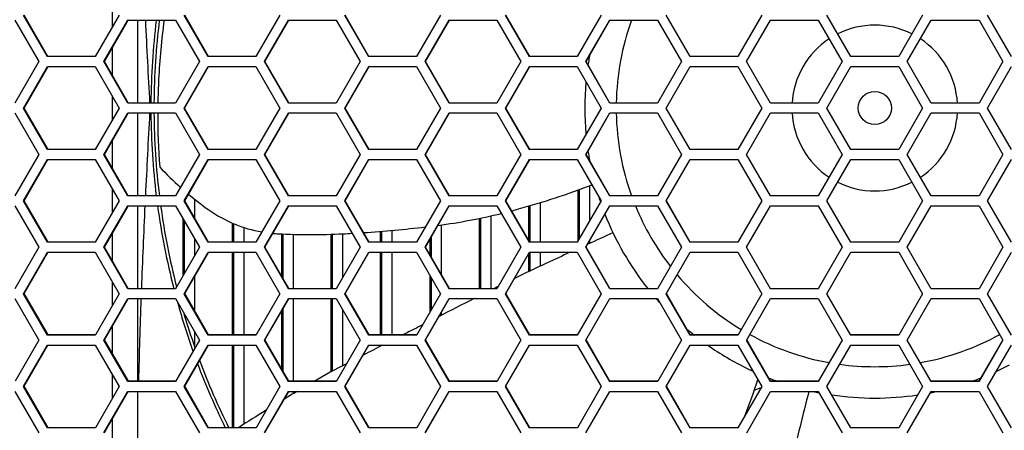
# Model space of a CAD drawing. Header units: millimetres. Extents: x 0 to 420, y -341 to 792.
# Tile 202 of 256: x 161 to 171, y 222 to 226. Entities that reach past the tile are written whole.
import ezdxf

# ---------------------------------------------------------------- set-up
doc = ezdxf.new("R2010")
doc.units = ezdxf.units.MM
doc.header["$LTSCALE"] = 23.1
doc.layers.get('0').update_dxf_attribs({"linetype": 'CONTINUOUS'})

msp = doc.modelspace()

# ---------------------------------------------------------------- linework, layer by layer
at = {"color": 7, "linetype": 'Continuous'}
for p, q in [((161.7558, 226.0125), (161.7558, 226.2471)), ((160.7544, 226.0788), (160.9995, 225.6538)), ((161.0878, 225.7048), (160.8426, 226.1298)), ((161.0923, 225.7074), (160.849, 226.1291)), ((161.8235, 226.1298), (161.5782, 225.7048)), ((161.6665, 225.6538), (161.9118, 226.0788)), ((161.6723, 225.6535), (161.9174, 226.0781)), ((161.9118, 226.0788), (162.4023, 226.0788)), ((161.9174, 226.0781), (161.9118, 226.0788)), ((162.0108, 226.0781), (162.0108, 225.2288)), ((162.4023, 226.0788), (162.6475, 225.6538)), ((162.7358, 225.7048), (162.4906, 226.1298)), ((162.7394, 225.7069), (162.4958, 226.1291)), ((163.4717, 226.1298), (163.2264, 225.7048)), ((163.3147, 225.6538), (163.56, 226.0788)), ((163.3192, 225.6535), (163.5644, 226.0781)), ((163.56, 226.0788), (164.0506, 226.0788)), ((164.0506, 226.0788), (164.2958, 225.6538)), ((164.3842, 225.7048), (164.1389, 226.1298)), ((164.3868, 225.7064), (164.1429, 226.1291)), ((165.1201, 226.1298), (164.8748, 225.7048)), ((164.9631, 225.6538), (165.2085, 226.0788)), ((164.9665, 225.6535), (165.2117, 226.0781)), ((165.2085, 226.0788), (165.6991, 226.0788)), ((165.6991, 226.0788), (165.9444, 225.6538)), ((166.0328, 225.7048), (165.7874, 226.1298)), ((166.0354, 225.7044), (165.7902, 226.1291)), ((166.7688, 226.1298), (166.5235, 225.7048)), ((166.6118, 225.6538), (166.8572, 226.0788)), ((166.614, 225.6535), (166.8592, 226.0781)), ((166.8572, 226.0788), (167.3479, 226.0788)), ((167.3479, 226.0788), (167.5932, 225.6538)), ((167.6816, 225.7048), (167.4362, 226.1298)), ((168.4177, 226.1298), (168.1723, 225.7048)), ((168.2606, 225.6538), (168.506, 226.0788)), ((168.506, 226.0788), (168.9967, 226.0788)), ((168.9967, 226.0788), (169.2421, 225.6538)), ((169.3304, 225.7048), (169.0851, 226.1298)), ((170.0666, 226.1298), (169.8212, 225.7048)), ((169.9095, 225.6538), (170.1549, 226.0788)), ((170.1549, 226.0788), (170.6456, 226.0788)), ((170.6456, 226.0788), (170.891, 225.6538)), ((170.9793, 225.7048), (170.734, 226.1298)), ((161.7558, 225.5087), (161.7558, 225.7982)), ((161.5782, 225.7048), (161.0878, 225.7048)), ((163.2264, 225.7048), (162.7358, 225.7048)), ((164.8748, 225.7048), (164.3842, 225.7048)), ((166.5235, 225.7048), (166.0328, 225.7048)), ((168.1723, 225.7048), (167.6816, 225.7048)), ((169.8212, 225.7048), (169.3304, 225.7048)), ((160.9995, 225.6538), (160.7543, 225.2288)), ((160.8426, 225.1778), (161.0878, 225.6028)), ((160.849, 225.1778), (161.094, 225.6025)), ((161.0878, 225.6028), (161.5782, 225.6028)), ((161.5782, 225.6028), (161.8234, 225.1778)), ((161.9117, 225.2288), (161.6665, 225.6538)), ((161.6723, 225.6535), (161.6665, 225.6538)), ((161.9159, 225.2312), (161.6723, 225.6535)), ((162.6475, 225.6538), (162.4022, 225.2288)), ((162.4905, 225.1778), (162.7358, 225.6028)), ((162.4957, 225.1778), (162.7408, 225.6025)), ((162.7358, 225.6028), (163.2263, 225.6028)), ((163.2263, 225.6028), (163.4716, 225.1778)), ((163.5599, 225.2288), (163.3147, 225.6538)), ((163.3192, 225.6535), (163.3147, 225.6538)), ((163.5632, 225.2307), (163.3192, 225.6535)), ((164.2958, 225.6538), (164.0505, 225.2288)), ((164.1388, 225.1778), (164.3842, 225.6028)), ((164.1428, 225.1778), (164.3879, 225.6025)), ((164.3842, 225.6028), (164.8748, 225.6028)), ((164.3879, 225.6025), (164.3842, 225.6028)), ((164.8748, 225.6028), (165.1201, 225.1778)), ((165.2084, 225.2288), (164.9631, 225.6538)), ((165.2116, 225.2288), (164.9665, 225.6535)), ((165.9444, 225.6538), (165.6991, 225.2288)), ((165.7874, 225.1778), (166.0328, 225.6028)), ((165.7902, 225.1778), (166.0354, 225.6025)), ((166.0328, 225.6028), (166.5235, 225.6028)), ((166.5235, 225.6028), (166.7688, 225.1778)), ((166.8571, 225.2288), (166.6118, 225.6538)), ((166.8591, 225.2288), (166.614, 225.6535)), ((167.5932, 225.6538), (167.3479, 225.2288)), ((167.4362, 225.1778), (167.6816, 225.6028)), ((167.6816, 225.6028), (168.1723, 225.6028)), ((168.1723, 225.6028), (168.4177, 225.1778)), ((168.506, 225.2288), (168.2606, 225.6538)), ((169.2421, 225.6538), (168.9967, 225.2288)), ((169.0851, 225.1778), (169.3304, 225.6028)), ((169.3304, 225.6028), (169.8212, 225.6028)), ((169.8212, 225.6028), (170.0666, 225.1778)), ((170.1549, 225.2288), (169.9095, 225.6538)), ((170.891, 225.6538), (170.6456, 225.2288)), ((170.734, 225.1778), (170.9793, 225.6028)), ((161.7558, 225.0606), (161.7558, 225.295)), ((161.0878, 224.7528), (160.8426, 225.1778)), ((160.849, 225.1778), (160.8426, 225.1778)), ((161.094, 224.7531), (160.849, 225.1778)), ((161.8234, 225.1778), (161.5782, 224.7528)), ((162.4022, 225.2288), (161.9117, 225.2288)), ((162.7358, 224.7528), (162.4905, 225.1778)), ((162.4957, 225.1778), (162.4905, 225.1778)), ((162.7408, 224.7531), (162.4957, 225.1778)), ((163.4716, 225.1778), (163.2263, 224.7528)), ((164.0505, 225.2288), (163.5599, 225.2288)), ((164.3842, 224.7528), (164.1388, 225.1778)), ((164.1428, 225.1778), (164.1388, 225.1778)), ((164.3879, 224.7531), (164.1428, 225.1778)), ((165.1201, 225.1778), (164.8748, 224.7528)), ((165.6991, 225.2288), (165.2084, 225.2288)), ((166.0328, 224.7528), (165.7874, 225.1778)), ((166.0354, 224.7531), (165.7902, 225.1778)), ((166.7688, 225.1778), (166.5235, 224.7528)), ((167.3479, 225.2288), (166.8571, 225.2288)), ((167.6816, 224.7528), (167.4362, 225.1778)), ((168.4177, 225.1778), (168.1723, 224.7528)), ((168.9967, 225.2288), (168.506, 225.2288)), ((169.3304, 224.7528), (169.0851, 225.1778)), ((169.0854, 225.1778), (169.0851, 225.1778)), ((170.0666, 225.1778), (169.8212, 224.7528)), ((170.6456, 225.2288), (170.1549, 225.2288)), ((170.9793, 224.7528), (170.734, 225.1778)), ((160.7543, 225.1268), (160.9995, 224.7018)), ((161.6665, 224.7018), (161.9117, 225.1268)), ((161.6723, 224.7022), (161.9159, 225.1244)), ((161.9117, 225.1268), (162.4022, 225.1268)), ((162.0108, 225.1268), (162.0108, 224.2775)), ((162.4022, 225.1268), (162.6475, 224.7018)), ((163.3147, 224.7018), (163.5599, 225.1268)), ((163.3192, 224.7022), (163.5632, 225.1249)), ((163.5599, 225.1268), (164.0505, 225.1268)), ((164.0505, 225.1268), (164.2958, 224.7018)), ((164.9631, 224.7018), (165.2084, 225.1268)), ((164.9665, 224.7022), (165.2116, 225.1268)), ((165.2084, 225.1268), (165.6991, 225.1268)), ((165.6991, 225.1268), (165.9444, 224.7018)), ((166.6118, 224.7018), (166.8571, 225.1268)), ((166.614, 224.7022), (166.8591, 225.1268)), ((166.8571, 225.1268), (167.3479, 225.1268)), ((167.3479, 225.1268), (167.5932, 224.7018)), ((168.2606, 224.7018), (168.506, 225.1268)), ((168.506, 225.1268), (168.9967, 225.1268)), ((168.9967, 225.1268), (169.2421, 224.7018)), ((169.9095, 224.7018), (170.1549, 225.1268)), ((170.1549, 225.1268), (170.6456, 225.1268)), ((170.6456, 225.1268), (170.891, 224.7018)), ((161.7558, 224.5574), (161.7558, 224.8469)), ((160.9995, 224.7018), (160.7544, 224.2768)), ((161.5782, 224.7528), (161.0878, 224.7528)), ((161.6723, 224.7022), (161.6665, 224.7018)), ((161.9118, 224.2768), (161.6665, 224.7018)), ((161.9174, 224.2775), (161.6723, 224.7022)), ((162.6475, 224.7018), (162.4023, 224.2768)), ((163.2263, 224.7528), (162.7358, 224.7528)), ((163.3192, 224.7022), (163.3147, 224.7018)), ((163.56, 224.2768), (163.3147, 224.7018)), ((163.5644, 224.2775), (163.3192, 224.7022)), ((164.2958, 224.7018), (164.0506, 224.2768)), ((164.3879, 224.7531), (164.3842, 224.7528)), ((164.8748, 224.7528), (164.3842, 224.7528)), ((165.2085, 224.2768), (164.9631, 224.7018)), ((165.2117, 224.2775), (164.9665, 224.7022)), ((165.9444, 224.7018), (165.6991, 224.2768)), ((166.5235, 224.7528), (166.0328, 224.7528)), ((166.8572, 224.2768), (166.6118, 224.7018)), ((166.8592, 224.2775), (166.614, 224.7022)), ((167.5932, 224.7018), (167.3479, 224.2768)), ((168.1723, 224.7528), (167.6816, 224.7528)), ((168.506, 224.2768), (168.2606, 224.7018)), ((169.2421, 224.7018), (168.9967, 224.2768)), ((169.8212, 224.7528), (169.3304, 224.7528)), ((170.1549, 224.2768), (169.9095, 224.7018)), ((170.891, 224.7018), (170.6456, 224.2768)), ((160.8426, 224.2258), (161.0878, 224.6508)), ((160.849, 224.2265), (161.0923, 224.6482)), ((161.0878, 224.6508), (161.5782, 224.6508)), ((161.5782, 224.6508), (161.8235, 224.2258)), ((162.4906, 224.2258), (162.7358, 224.6508)), ((162.4958, 224.2265), (162.7394, 224.6487)), ((162.7358, 224.6508), (163.2264, 224.6508)), ((163.2264, 224.6508), (163.4717, 224.2258)), ((164.1389, 224.2258), (164.3842, 224.6508)), ((164.1429, 224.2265), (164.3868, 224.6493)), ((164.3842, 224.6508), (164.8748, 224.6508)), ((164.8748, 224.6508), (165.1201, 224.2258)), ((165.7874, 224.2258), (166.0328, 224.6508)), ((165.7902, 224.2265), (166.0354, 224.6512)), ((166.0328, 224.6508), (166.5235, 224.6508)), ((166.5235, 224.6508), (166.7688, 224.2258)), ((167.4362, 224.2258), (167.6816, 224.6508)), ((167.6816, 224.6508), (168.1723, 224.6508)), ((168.1723, 224.6508), (168.4177, 224.2258)), ((169.0851, 224.2258), (169.3304, 224.6508)), ((169.3304, 224.6508), (169.8212, 224.6508)), ((169.8212, 224.6508), (170.0666, 224.2258)), ((170.734, 224.2258), (170.9793, 224.6508)), ((166.6484, 224.3788), (166.6484, 224.0172)), ((161.7558, 224.1085), (161.7558, 224.3431)), ((161.9174, 224.2775), (161.9118, 224.2768)), ((162.4023, 224.2768), (161.9118, 224.2768)), ((164.0506, 224.2768), (163.56, 224.2768)), ((165.6991, 224.2768), (165.2085, 224.2768)), ((166.5328, 223.8169), (166.5328, 224.3367)), ((166.5464, 223.8405), (166.5464, 224.3415)), ((167.3479, 224.2768), (166.8572, 224.2768)), ((168.9967, 224.2768), (168.506, 224.2768)), ((170.6456, 224.2768), (170.1549, 224.2768)), ((160.7544, 224.1748), (160.9997, 223.7498)), ((160.849, 224.2265), (160.8426, 224.2258)), ((161.0879, 223.8008), (160.8426, 224.2258)), ((161.0941, 223.8018), (160.849, 224.2265)), ((161.8235, 224.2258), (161.5784, 223.8008)), ((161.6666, 223.7498), (161.9118, 224.1748)), ((161.6724, 223.7509), (161.9157, 224.1726)), ((161.9118, 224.1748), (162.4023, 224.1748)), ((162.0108, 224.1748), (162.0108, 223.3262)), ((162.4023, 224.1748), (162.6476, 223.7498)), ((162.4958, 224.2265), (162.4906, 224.2258)), ((162.7359, 223.8008), (162.4906, 224.2258)), ((162.7409, 223.8018), (162.4958, 224.2265)), ((162.5956, 224.2443), (162.5956, 224.0535)), ((163.4717, 224.2258), (163.2264, 223.8008)), ((163.3148, 223.7498), (163.56, 224.1748)), ((163.3193, 223.7509), (163.563, 224.1731)), ((163.56, 224.1748), (164.0506, 224.1748)), ((164.0506, 224.1748), (164.2959, 223.7498)), ((164.1429, 224.2265), (164.1389, 224.2258)), ((164.3842, 223.8008), (164.1389, 224.2258)), ((164.388, 223.8018), (164.1429, 224.2265)), ((165.1201, 224.2258), (164.8749, 223.8008)), ((164.9632, 223.7498), (165.2085, 224.1748)), ((164.9666, 223.7509), (165.2105, 224.1736)), ((165.2085, 224.1748), (165.6991, 224.1748)), ((165.6991, 224.1748), (165.9445, 223.7498)), ((166.0328, 223.8008), (165.7874, 224.2258)), ((166.0354, 223.8018), (165.7902, 224.2265)), ((166.0262, 223.8177), (166.0262, 224.1729)), ((166.0398, 223.8018), (166.0398, 224.1768)), ((166.1418, 224.2074), (166.1418, 223.8018)), ((166.7688, 224.2258), (166.5235, 223.8008)), ((166.6118, 223.7498), (166.8572, 224.1748)), ((166.8572, 224.1748), (167.3479, 224.1748)), ((167.3479, 224.1748), (167.5933, 223.7498)), ((167.6816, 223.8008), (167.4362, 224.2258)), ((167.683, 223.8018), (167.4378, 224.2265)), ((168.4177, 224.2258), (168.1723, 223.8008)), ((168.2606, 223.7498), (168.506, 224.1748)), ((168.506, 224.1748), (168.9967, 224.1748)), ((168.9967, 224.1748), (169.2421, 223.7498)), ((169.3305, 223.8008), (169.0851, 224.2258)), ((170.0666, 224.2258), (169.8212, 223.8008)), ((169.9095, 223.7498), (170.1549, 224.1748)), ((170.1549, 224.1748), (170.6456, 224.1748)), ((170.6456, 224.1748), (170.891, 223.7498)), ((170.9793, 223.8008), (170.734, 224.2258)), ((165.6352, 224.0711), (165.6352, 223.3262)), ((162.48, 223.4593), (162.48, 224.0402)), ((162.4936, 223.4829), (162.4936, 224.0166)), ((162.9866, 223.8018), (162.9866, 223.9976)), ((163.0002, 223.8018), (163.0002, 223.9922)), ((163.1022, 223.9536), (163.1022, 223.8018)), ((165.1286, 223.9792), (165.1286, 223.4702)), ((165.5196, 223.3262), (165.5196, 224.0463)), ((165.5332, 223.3262), (165.5332, 224.0492)), ((161.7558, 223.6064), (161.7558, 223.8954)), ((163.4932, 223.4497), (163.4932, 223.8862)), ((163.5068, 223.4261), (163.5068, 223.8856)), ((163.6088, 223.8821), (163.6088, 223.3262)), ((163.9998, 223.3262), (163.9998, 223.883)), ((164.0134, 223.3262), (164.0134, 223.8834)), ((164.1154, 223.8877), (164.1154, 223.437)), ((164.5064, 223.8018), (164.5064, 223.9131)), ((164.52, 223.8018), (164.52, 223.9142)), ((164.622, 223.9229), (164.622, 223.8018)), ((165.0266, 223.6468), (165.0266, 223.8549)), ((161.5784, 223.8008), (161.0879, 223.8008)), ((161.6724, 223.7509), (161.6666, 223.7498)), ((161.9176, 223.3262), (161.6724, 223.7509)), ((162.5956, 223.8399), (162.5956, 223.6597)), ((163.2264, 223.8008), (162.7359, 223.8008)), ((163.3193, 223.7509), (163.3148, 223.7498)), ((163.5645, 223.3262), (163.3193, 223.7509)), ((164.388, 223.8018), (164.3842, 223.8008)), ((164.8749, 223.8008), (164.3842, 223.8008)), ((165.2118, 223.3262), (164.9666, 223.7509)), ((165.013, 223.6704), (165.013, 223.8314)), ((166.5235, 223.8008), (166.0328, 223.8008)), ((166.614, 223.7509), (166.6118, 223.7498)), ((166.8592, 223.3262), (166.614, 223.7509)), ((166.6484, 223.8105), (166.6484, 223.7886)), ((168.1723, 223.8008), (167.6816, 223.8008)), ((168.2616, 223.7509), (168.2606, 223.7498)), ((169.8212, 223.8008), (169.3305, 223.8008)), ((160.9997, 223.7498), (160.7546, 223.3248)), ((160.8429, 223.2738), (161.0879, 223.6988)), ((160.8493, 223.2752), (161.0921, 223.6964)), ((161.0879, 223.6988), (161.5784, 223.6988)), ((161.5784, 223.6988), (161.8237, 223.2738)), ((161.912, 223.3248), (161.6666, 223.7498)), ((162.6476, 223.7498), (162.4025, 223.3248)), ((162.4908, 223.2738), (162.7359, 223.6988)), ((162.4959, 223.2752), (162.7392, 223.6969)), ((162.7359, 223.6988), (163.2265, 223.6988)), ((162.9866, 222.8506), (162.9866, 223.6988)), ((163.0002, 222.8506), (163.0002, 223.6988)), ((163.1022, 223.6988), (163.1022, 222.8506)), ((163.2265, 223.6988), (163.4718, 223.2738)), ((163.5601, 223.3248), (163.3148, 223.7498)), ((164.2959, 223.7498), (164.0507, 223.3248)), ((164.139, 223.2738), (164.3842, 223.6988)), ((164.143, 223.2752), (164.3866, 223.6974)), ((164.3842, 223.6988), (164.8749, 223.6988)), ((164.5064, 222.8506), (164.5064, 223.6988)), ((164.52, 222.8506), (164.52, 223.6988)), ((164.622, 223.6988), (164.622, 222.8506)), ((164.8749, 223.6988), (165.1203, 223.2738)), ((165.2086, 223.3248), (164.9632, 223.7498)), ((165.9445, 223.7498), (165.6992, 223.3248)), ((165.7875, 223.2738), (166.0328, 223.6988)), ((165.7903, 223.2752), (166.0343, 223.698)), ((166.0262, 223.5006), (166.0262, 223.684)), ((166.0328, 223.6988), (166.5235, 223.6988)), ((166.0398, 223.5071), (166.0398, 223.6988)), ((166.1418, 223.6988), (166.1418, 223.5553)), ((166.5235, 223.6988), (166.7689, 223.2738)), ((166.8572, 223.3248), (166.6118, 223.7498)), ((167.5933, 223.7498), (167.3479, 223.3248)), ((167.4363, 223.2738), (167.6816, 223.6988)), ((167.6816, 223.6988), (168.1723, 223.6988)), ((168.1723, 223.6988), (168.4177, 223.2738)), ((168.506, 223.3248), (168.2606, 223.7498)), ((169.2421, 223.7498), (168.9968, 223.3248)), ((169.0851, 223.2738), (169.3305, 223.6988)), ((169.3305, 223.6988), (169.8212, 223.6988)), ((169.8212, 223.6988), (170.0666, 223.2738)), ((170.1549, 223.3248), (169.9095, 223.7498)), ((170.891, 223.7498), (170.6456, 223.3248)), ((170.7339, 223.2738), (170.9793, 223.6988)), ((162.5956, 223.448), (162.5956, 223.1026)), ((165.013, 223.088), (165.013, 223.4595)), ((161.7558, 223.1561), (161.7558, 223.3914)), ((165.0266, 223.1116), (165.0266, 223.436)), ((160.8493, 223.2752), (160.8429, 223.2738)), ((161.0882, 222.8488), (160.8429, 223.2738)), ((161.0944, 222.8506), (160.8493, 223.2752)), ((161.8237, 223.2738), (161.5796, 222.8506)), ((161.9176, 223.3262), (161.912, 223.3248)), ((162.4025, 223.3248), (161.912, 223.3248)), ((162.4959, 223.2752), (162.4908, 223.2738)), ((162.7361, 222.8488), (162.4908, 223.2738)), ((162.7411, 222.8506), (162.4959, 223.2752)), ((163.4718, 223.2738), (163.2276, 222.8506)), ((164.0507, 223.3248), (163.5601, 223.3248)), ((164.143, 223.2752), (164.139, 223.2738)), ((164.3844, 222.8488), (164.139, 223.2738)), ((164.3882, 222.8506), (164.143, 223.2752)), ((165.1203, 223.2738), (164.876, 222.8506)), ((165.6992, 223.3248), (165.2086, 223.3248)), ((166.0329, 222.8488), (165.7875, 223.2738)), ((166.0355, 222.8506), (165.7903, 223.2752)), ((166.7689, 223.2738), (166.5236, 222.8488)), ((167.3479, 223.3248), (166.8572, 223.3248)), ((167.6817, 222.8488), (167.4363, 223.2738)), ((167.683, 222.8506), (167.4378, 223.2752)), ((168.4177, 223.2738), (168.1733, 222.8506)), ((168.5068, 223.3262), (168.506, 223.3248)), ((168.9968, 223.3248), (168.506, 223.3248)), ((168.9972, 223.3262), (168.9968, 223.3248)), ((169.3305, 222.8488), (169.0851, 223.2738)), ((170.0666, 223.2738), (169.8212, 222.8488)), ((170.6456, 223.3248), (170.1549, 223.3248)), ((170.9793, 222.8488), (170.7339, 223.2738)), ((160.7546, 223.2228), (160.9999, 222.7978)), ((161.6669, 222.7978), (161.912, 223.2228)), ((161.6727, 222.7996), (161.9156, 223.2208)), ((161.912, 223.2228), (162.4025, 223.2228)), ((162.0108, 223.2228), (162.0108, 222.3749)), ((162.4025, 223.2228), (162.6479, 222.7978)), ((163.315, 222.7978), (163.5601, 223.2228)), ((163.3195, 222.7996), (163.5628, 223.2213)), ((163.5601, 223.2228), (164.0507, 223.2228)), ((163.6088, 223.2228), (163.6088, 222.3749)), ((163.9998, 222.4728), (163.9998, 223.2228)), ((164.0134, 222.4802), (164.0134, 223.2228)), ((164.0507, 223.2228), (164.2961, 222.7978)), ((164.9633, 222.7978), (165.2086, 223.2228)), ((164.9667, 222.7996), (165.2104, 223.2218)), ((165.2086, 223.2228), (165.6992, 223.2228)), ((165.6992, 223.2228), (165.9446, 222.7978)), ((166.6119, 222.7978), (166.8572, 223.2228)), ((166.8572, 223.2228), (167.3479, 223.2228)), ((167.3479, 223.2228), (167.5933, 222.7978)), ((168.2617, 222.7996), (168.506, 223.2228)), ((168.506, 223.2228), (168.9968, 223.2228)), ((168.9968, 223.2228), (169.2421, 222.7978)), ((169.9095, 222.7978), (170.1549, 223.2228)), ((170.1549, 223.2228), (170.6456, 223.2228)), ((170.6456, 223.2228), (170.8909, 222.7978)), ((162.4936, 223.063), (162.4936, 223.065)), ((163.4932, 222.4988), (163.4932, 223.1006)), ((163.5068, 222.4753), (163.5068, 223.1242)), ((164.1154, 223.1108), (164.1154, 222.5344)), ((165.1286, 223.0802), (165.1286, 223.052)), ((161.7558, 222.6556), (161.7558, 222.9437)), ((161.5786, 222.8488), (161.0882, 222.8488)), ((161.5786, 222.8506), (161.0944, 222.8506)), ((161.5796, 222.8506), (161.5786, 222.8488)), ((162.5956, 222.8883), (162.5956, 222.7442)), ((163.2267, 222.8488), (162.7361, 222.8488)), ((163.2267, 222.8506), (162.7411, 222.8506)), ((163.2276, 222.8506), (163.2267, 222.8488)), ((164.3882, 222.8506), (164.3844, 222.8488)), ((164.875, 222.8488), (164.3844, 222.8488)), ((164.875, 222.8506), (164.3882, 222.8506)), ((164.876, 222.8506), (164.875, 222.8488)), ((166.5236, 222.8488), (166.0329, 222.8488)), ((166.5236, 222.8506), (166.0355, 222.8506)), ((168.1724, 222.8488), (167.6817, 222.8488)), ((168.1734, 222.8506), (167.683, 222.8506)), ((168.1733, 222.8506), (168.1724, 222.8488)), ((169.8212, 222.8488), (169.3305, 222.8488)), ((169.821, 222.8506), (169.3306, 222.8506)), ((160.9999, 222.7978), (160.7561, 222.3749)), ((160.8432, 222.3219), (161.0882, 222.7469)), ((160.8496, 222.324), (161.0921, 222.7446)), ((161.0882, 222.7469), (161.5787, 222.7469)), ((161.5787, 222.7469), (161.824, 222.3219)), ((161.6727, 222.7996), (161.6669, 222.7978)), ((161.9123, 222.3729), (161.6669, 222.7978)), ((161.9179, 222.3749), (161.6727, 222.7996)), ((162.6479, 222.7978), (162.4028, 222.3729)), ((162.4911, 222.3219), (162.7362, 222.7469)), ((162.4962, 222.324), (162.7391, 222.7451)), ((162.7362, 222.7469), (163.2267, 222.7469)), ((162.9866, 221.8993), (162.9866, 222.7469)), ((163.0002, 221.8993), (163.0002, 222.7469)), ((163.1022, 222.7469), (163.1022, 221.9344)), ((163.2267, 222.7469), (163.4721, 222.3219)), ((163.3195, 222.7996), (163.315, 222.7978)), ((163.5604, 222.3729), (163.315, 222.7978)), ((163.5648, 222.3749), (163.3195, 222.7996)), ((164.2961, 222.7978), (164.0521, 222.3749)), ((164.1392, 222.3219), (164.3844, 222.7469)), ((164.1432, 222.324), (164.3865, 222.7457)), ((164.3844, 222.7469), (164.875, 222.7469)), ((164.5064, 222.735), (164.5064, 222.7469)), ((164.52, 222.7419), (164.52, 222.7469)), ((164.875, 222.7469), (165.1204, 222.3219)), ((165.2087, 222.3729), (164.9633, 222.7978)), ((165.2119, 222.3749), (164.9667, 222.7996)), ((165.9446, 222.7978), (165.7006, 222.3749)), ((165.7877, 222.3219), (166.033, 222.7469)), ((166.033, 222.7469), (166.5236, 222.7469)), ((166.5236, 222.7469), (166.769, 222.3219)), ((166.8573, 222.3729), (166.6119, 222.7978)), ((166.8593, 222.3749), (166.6141, 222.7996)), ((167.5933, 222.7978), (167.3492, 222.3749)), ((167.4364, 222.3219), (167.6817, 222.7469)), ((167.6817, 222.7469), (168.1724, 222.7469)), ((168.1724, 222.7469), (168.4177, 222.3219)), ((168.2607, 222.7978), (168.2617, 222.7996)), ((168.5061, 222.3729), (168.2607, 222.7978)), ((168.5069, 222.3749), (168.2617, 222.7996)), ((169.2421, 222.7978), (168.9968, 222.3729)), ((169.0851, 222.3219), (169.3305, 222.7469)), ((169.3305, 222.7469), (169.8212, 222.7469)), ((169.8212, 222.7469), (170.0665, 222.3219)), ((170.1549, 222.3729), (169.9095, 222.7978)), ((170.89, 222.7996), (170.6448, 222.3749)), ((170.8909, 222.7978), (170.6456, 222.3729)), ((170.7339, 222.3219), (170.9793, 222.7469)), ((161.7558, 222.2036), (161.7558, 222.44)), ((161.9179, 222.3749), (161.9123, 222.3729)), ((162.4028, 222.3729), (161.9123, 222.3729)), ((162.4028, 222.3749), (161.9179, 222.3749)), ((164.0509, 222.3729), (163.5604, 222.3729)), ((164.0509, 222.3749), (163.5648, 222.3749)), ((164.0521, 222.3749), (164.0509, 222.3729)), ((165.6994, 222.3729), (165.2087, 222.3729)), ((165.6994, 222.3749), (165.2119, 222.3749)), ((165.7006, 222.3749), (165.6994, 222.3729)), ((167.348, 222.3729), (166.8573, 222.3729)), ((167.3497, 222.3749), (166.8593, 222.3749)), ((167.3492, 222.3749), (167.348, 222.3729)), ((168.9968, 222.3729), (168.5061, 222.3729)), ((168.9972, 222.3749), (168.5069, 222.3749)), ((168.5592, 222.3749), (168.5592, 222.3821)), ((170.6448, 222.3749), (170.1544, 222.3749)), ((170.6456, 222.3729), (170.1549, 222.3729)), ((160.755, 222.2709), (161.0004, 221.8459)), ((160.8496, 222.324), (160.8432, 222.3219)), ((161.0886, 221.8969), (160.8432, 222.3219)), ((161.0948, 221.8993), (160.8496, 222.324)), ((161.824, 222.3219), (161.5804, 221.8993)), ((161.6673, 221.8459), (161.9123, 222.2709)), ((161.6731, 221.8484), (161.9156, 222.269)), ((161.9123, 222.2709), (162.4028, 222.2709)), ((162.0108, 222.2709), (162.0108, 221.422)), ((162.4028, 222.2709), (162.6482, 221.8459)), ((162.4962, 222.324), (162.4911, 222.3219)), ((162.7365, 221.8969), (162.4911, 222.3219)), ((162.7415, 221.8993), (162.4962, 222.324)), ((163.4721, 222.3219), (163.2284, 221.8993)), ((163.3153, 221.8459), (163.5604, 222.2709)), ((163.3199, 221.8484), (163.5628, 222.2695)), ((163.5604, 222.2709), (164.051, 222.2709)), ((163.6088, 222.2709), (163.6088, 222.2475)), ((164.051, 222.2709), (164.2964, 221.8459)), ((164.1432, 222.324), (164.1392, 222.3219)), ((164.3847, 221.8969), (164.1392, 222.3219)), ((164.3885, 221.8993), (164.1432, 222.324)), ((165.1204, 222.3219), (164.8766, 221.8993)), ((164.9636, 221.8459), (165.2088, 222.2709)), ((164.9669, 221.8484), (165.2102, 222.27)), ((165.2088, 222.2709), (165.6994, 222.2709)), ((165.6994, 222.2709), (165.9448, 221.8459)), ((166.0331, 221.8969), (165.7877, 222.3219)), ((166.0357, 221.8993), (165.7905, 222.324)), ((166.769, 222.3219), (166.5251, 221.8993)), ((166.6121, 221.8459), (166.8574, 222.2709)), ((166.8574, 222.2709), (167.348, 222.2709)), ((167.348, 222.2709), (167.5934, 221.8459)), ((167.6817, 221.8969), (167.4364, 222.3219)), ((167.6831, 221.8993), (167.4379, 222.324)), ((168.4177, 222.3219), (168.1724, 221.8969)), ((168.2619, 221.848), (168.5061, 222.2709)), ((168.3402, 222.2858), (168.4115, 222.3118)), ((168.5061, 222.2709), (168.9968, 222.2709)), ((168.9968, 222.2709), (169.2421, 221.8459)), ((169.3305, 221.8969), (169.0851, 222.3219)), ((170.0665, 222.3219), (169.8212, 221.8969)), ((169.9095, 221.8459), (170.1549, 222.2709)), ((170.1549, 222.2709), (170.6456, 222.2709)), ((170.6456, 222.2709), (170.8897, 221.848)), ((170.9792, 221.8969), (170.7339, 222.3219)), ((161.7558, 221.7051), (161.7558, 221.9918)), ((161.579, 221.8969), (161.0886, 221.8969)), ((161.579, 221.8993), (161.0948, 221.8993)), ((161.5804, 221.8993), (161.579, 221.8969)), ((163.227, 221.8969), (162.7365, 221.8969)), ((163.227, 221.8993), (162.7415, 221.8993)), ((163.2284, 221.8993), (163.227, 221.8969)), ((164.3885, 221.8993), (164.3847, 221.8969)), ((164.8752, 221.8969), (164.3847, 221.8969)), ((164.8752, 221.8993), (164.3885, 221.8993)), ((164.8766, 221.8993), (164.8752, 221.8969)), ((166.5238, 221.8969), (166.0331, 221.8969)), ((166.5238, 221.8993), (166.0357, 221.8993)), ((166.5251, 221.8993), (166.5238, 221.8969)), ((168.1724, 221.8969), (167.6817, 221.8969)), ((168.1735, 221.8993), (167.6831, 221.8993)), ((169.8212, 221.8969), (169.3305, 221.8969)), ((169.821, 221.8993), (169.3307, 221.8993))]:
    msp.add_line(p, q, dxfattribs=at)
msp.add_circle((169.5758, 225.1778), 0.17, dxfattribs=at)
for centre, radius, start, end in [((312.245, 233.3468), 150.3281, 182.771608, 183.095602), ((169.5758, 225.1778), 7.4262, 173.03481, 179.60623), ((169.5758, 225.1778), 7.395, 173.00683, 179.60461), ((169.3959, 225.1096), 7.1767, 172.24081, 177.09418), ((169.5758, 225.1778), 2.6528, 160.15791, 178.89709), ((169.5758, 225.1778), 0.85, 63.44696, 116.55303), ((169.5758, 225.1778), 0.85, 123.44988, 176.56469), ((169.5758, 225.1778), 0.85, 3.43532, 56.55012), ((169.5758, 225.1778), 2.975, 169.44934, 171.51557), ((169.3924, 225.1099), 7.1732, 177.09537, 179.04938), ((169.5758, 225.1778), 2.975, 174.8724, 185.12686), ((328.9791, 216.1512), 167.0841, 176.920644, 177.212146), ((169.5758, 225.1778), 7.4262, 180.39377, 186.96519), ((169.5758, 225.1778), 7.395, 180.39541, 186.99415), ((169.3937, 225.1101), 7.1745, 179.86578, 184.29681), ((169.5758, 225.1778), 2.6528, 181.10291, 199.84209), ((169.5758, 225.1778), 0.85, 183.43532, 236.55012), ((169.5758, 225.1778), 0.85, 303.44988, 356.56469), ((169.5758, 225.1778), 2.975, 188.49006, 190.55672), ((164.6132, 226.7845), 3.2444, 222.98285, 228.24397), ((163.5529, 232.6899), 8.8691, 285.48773, 290.61279), ((169.5758, 225.1778), 0.85, 243.44696, 296.55303), ((164.6132, 226.7845), 3.2444, 230.15215, 234.81697), ((169.5758, 225.1778), 2.975, 197.92372, 198.90309), ((255.7266, 219.721), 93.7447, 177.27668, 177.795602), ((169.5758, 225.1778), 7.4262, 187.76347, 194.44209), ((169.5758, 225.1778), 7.395, 187.79711, 194.36484), ((169.5758, 225.1778), 2.6528, 202.23768, 217.7637), ((163.522, 225.2365), 1.3504, 234.81697, 260.02828), ((164.2858, 230.045), 6.1245, 277.60572, 283.77951), ((164.2858, 230.045), 6.1245, 284.7982, 285.48773), ((169.5758, 225.1778), 2.975, 201.46905, 218.51008), ((163.4911, 236.5702), 12.698, 273.7933, 276.6692), ((163.522, 225.2365), 1.3504, 264.87531, 267.16861), ((163.7867, 230.5895), 6.7099, 267.16861, 272.82923), ((163.4911, 236.5702), 12.698, 272.82923, 273.26016), ((191.6495, 168.8095), 60.3967, 114.201386, 114.470958), ((191.6495, 168.8095), 60.3967, 114.658079, 114.913052), ((174.6361, 205.4399), 20.008, 114.91305, 115.95381), ((169.5758, 225.1778), 2.6528, 220.15926, 238.89807), ((174.6361, 205.4399), 20.008, 116.48776, 116.62501), ((223.6355, 220.9617), 61.6295, 177.896864, 178.685575), ((169.5758, 225.1778), 7.4262, 195.56586, 199.61504), ((349.9144, -140.4439), 407.7684, 116.893817, 116.950463), ((169.5758, 225.1778), 2.975, 221.12666, 222.04285), ((169.5758, 225.1778), 7.395, 196.59284, 199.40707), ((349.9144, -140.4439), 407.7684, 116.977254, 116.990526), ((313.9433, -69.8177), 328.5094, 116.990526, 117.01374), ((169.5758, 225.1778), 2.975, 229.5352, 231.5361), ((169.5758, 225.1778), 2.6528, 241.10381, 259.84211), ((169.5758, 225.1778), 2.6528, 280.15789, 298.89619), ((313.9433, -69.8177), 328.5094, 117.053534, 117.093105), ((169.5758, 225.1778), 2.975, 234.84185, 243.88555), ((169.5758, 225.1778), 7.4262, 200.6678, 206.19899), ((169.5758, 225.1778), 7.395, 200.47101, 206.32567), ((168.2109, 214.7167), 8.8256, 117.34876, 119.80355), ((169.5758, 225.1778), 2.6528, 262.23757, 277.76243), ((169.6821, 225.0136), 2.7793, 295.43681, 297.29948), ((168.3726, 222.7235), 0.2417, 243.89944, 251.44113), ((169.5065, 224.9775), 2.7628, 244.00563, 244.7264), ((169.5758, 225.1778), 2.975, 294.81869, 295.31412), ((170.7445, 222.7069), 0.2417, 295.32801, 302.86979), ((159.9474, 225.1526), 8.8691, 339.36898, 341.87943), ((169.5758, 225.1778), 2.975, 248.49257, 250.46416), ((169.5758, 225.1778), 2.975, 289.48148, 291.48359), ((179.2703, 196.347), 30.2675, 121.075, 121.36053), ((227.4091, 207.2907), 60.3967, 165.638995, 166.341623), ((169.5758, 225.1778), 2.975, 257.74746, 258.89749), ((169.5758, 225.1778), 2.975, 281.11156, 282.21301), ((169.5758, 225.1778), 2.975, 261.49847, 278.49159), ((179.2703, 196.347), 30.2675, 121.77654, 122.41198)]:
    msp.add_arc(centre, radius, start, end, dxfattribs=at)

doc.saveas('drawing.dxf')
